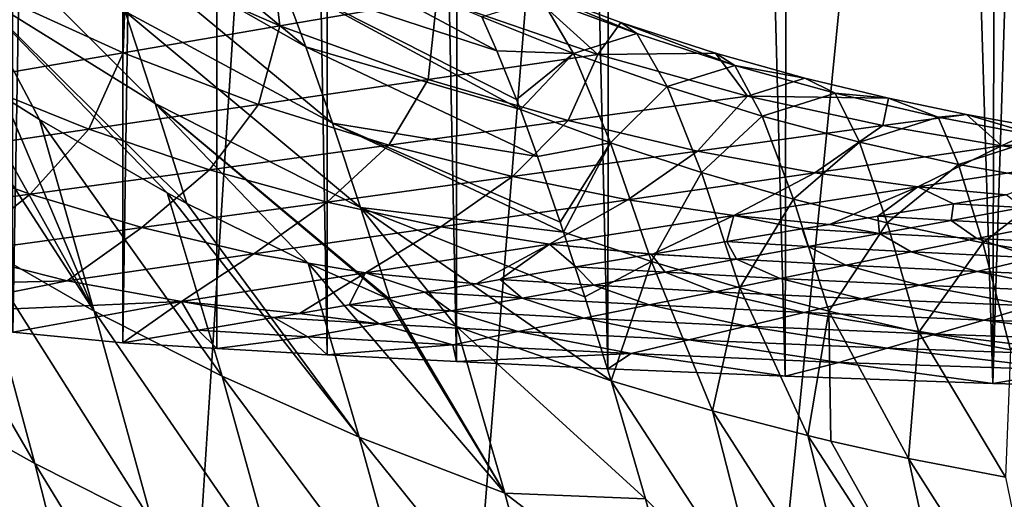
# Model space of a CAD drawing. Header units: metres. Extents: x -23 to 23, y -159 to 23.
# Tile 30 of 89: x -13.57 to -6.32, y -24.25 to -20.72. Entities that reach past the tile are written whole.
import ezdxf

# ---------------------------------------------------------------- set-up
doc = ezdxf.new("R2010")
doc.units = ezdxf.units.M
doc.layers.add('solid_509541_140_SW0001', color=7, linetype='CONTINUOUS')

msp = doc.modelspace()

# ---------------------------------------------------------------- linework, layer by layer
at = {"layer": 'solid_509541_140_SW0001'}
for points in [[(-4.925047, 23.441509), (-4.624835, -23.448418), (-6.404263, -23.400892)], [(-4.925047, 23.441509), (-6.404263, -23.400892), (-6.273444, 23.404921)], [(-7.840598, 23.351067), (-7.930296, -23.34762), (-9.177319, 23.295568)], [(-7.840598, 23.351067), (-6.404263, -23.400892), (-7.930296, -23.34762)], [(-6.273444, 23.404921), (-6.404263, -23.400892), (-7.840598, 23.351067)], [(-9.177319, 23.295568), (-9.23587, -23.292938), (-10.316819, 23.24147)], [(-9.177319, 23.295568), (-7.930296, -23.34762), (-9.23587, -23.292938)], [(-11.286091, 23.190664), (-11.30278, -23.189751), (-12.109013, 23.144264)], [(-11.286091, 23.190664), (-10.351245, -23.239737), (-11.30278, -23.189751)], [(-10.316819, 23.24147), (-10.351245, -23.239737), (-11.286091, 23.190664)], [(-10.316819, 23.24147), (-9.23587, -23.292938), (-10.351245, -23.239737)], [(-12.109013, 23.144264), (-12.114072, -23.14397), (-12.805936, -23.102457)], [(-12.109013, 23.144264), (-12.805936, -23.102457), (-12.805934, 23.102457)], [(-12.109013, 23.144264), (-11.30278, -23.189751), (-12.114072, -23.14397)], [(-12.805934, 23.102457), (-12.805936, -23.102457), (-13.615587, -23.022837)], [(-13.614154, 23.023029), (-12.805934, 23.102457), (-13.615587, -23.022837)], [(18.92091, -6.147776, 147.5), (-20.215473, -149, 147.5), (20.215471, -149, 147.5)], [(18.92091, -6.147776, 147.5), (18.001144, -8.470781, 147.5), (-20.215473, -149, 147.5)], [(18.001144, -8.470781, 147.5), (16.797661, -10.659938, 147.5), (-20.215473, -149, 147.5)], [(16.797661, -10.659938, 147.5), (15.328966, -12.681423, 147.5), (-20.215473, -149, 147.5)], [(15.328966, -12.681423, 147.5), (13.618851, -14.502491, 147.5), (-20.215473, -149, 147.5)], [(13.618851, -14.502491, 147.5), (11.693766, -16.095087, 147.5), (-20.215473, -149, 147.5)], [(-11.693766, -16.095087, 147.5), (-13.618851, -14.502491, 147.5), (-20.215473, -149, 147.5)], [(11.693766, -16.095087, 147.5), (9.584231, -17.433813, 147.5), (-20.215473, -149, 147.5)], [(-9.584231, -17.433813, 147.5), (-11.693766, -16.095087, 147.5), (-20.215473, -149, 147.5)], [(9.584231, -17.433813, 147.5), (7.32384, -18.497488, 147.5), (-20.215473, -149, 147.5)], [(-7.32384, -18.497488, 147.5), (-9.584231, -17.433813, 147.5), (-20.215473, -149, 147.5)], [(7.32384, -18.497488, 147.5), (4.94744, -19.269627, 147.5), (-20.215473, -149, 147.5)], [(-4.94744, -19.269627, 147.5), (-7.32384, -18.497488, 147.5), (-20.215473, -149, 147.5)], [(4.94744, -19.269627, 147.5), (2.493532, -19.73772, 147.5), (-20.215473, -149, 147.5)], [(-2.493532, -19.73772, 147.5), (-4.94744, -19.269627, 147.5), (-20.215473, -149, 147.5)], [(-11.458834, -20.924742, 118.396744), (-12.993971, -20.049305, 119.78299), (-13.18525, -19.506815, 118.592789)], [(-11.641411, -20.43219, 117.190453), (-11.458834, -20.924742, 118.396744), (-13.18525, -19.506815, 118.592789)], [(2.493532, -19.73772, 147.5), (0, -19.894623, 147.5), (-20.215473, -149, 147.5)], [(-2.493532, -19.73772, 147.5), (-20.215473, -149, 147.5), (0, -19.894623, 147.5)], [(-12.569057, -21.341206, 121.934029), (-13.930264, -20.49411, 123.355812), (-14.155808, -19.754255, 122.36042)], [(-12.788193, -20.663691, 120.896896), (-12.569057, -21.341206, 121.934029), (-14.155808, -19.754255, 122.36042)], [(-11.263538, -21.485136, 119.538223), (-12.788193, -20.663691, 120.896896), (-12.993971, -20.049305, 119.78299)], [(-11.458834, -20.924742, 118.396744), (-11.263538, -21.485136, 119.538223), (-12.993971, -20.049305, 119.78299)], [(-11.735678, -20.041708, 99.732216), (-12.77891, -20.272547, 83.107414), (-11.65006, -20.769848, 83.107414)], [(-10.052567, -20.953922, 115.078506), (-11.641411, -20.43219, 117.190453), (-11.811131, -20.013535, 115.920097)], [(-10.16436, -20.703955, 114.11808), (-10.052567, -20.953922, 115.078506), (-11.811131, -20.013535, 115.920097)], [(-10.495377, -20.57107, 99.732216), (-11.735678, -20.041708, 99.732216), (-11.65006, -20.769848, 83.107414)], [(-4.676371, -20.226147, 201.659805), (-6.566, -20.208067, 151.851959), (-3.981482, -20.871658, 151.851959)], [(-5.081476, -20.61636, 151.774826), (-3.981482, -20.871658, 151.851959), (-6.566, -20.208067, 151.851959)], [(-12.77891, -20.272547, 83.107414), (-13.822142, -20.503384, 66.482605), (-12.804744, -20.968626, 66.482605)], [(-11.65006, -20.769848, 83.107414), (-12.77891, -20.272547, 83.107414), (-12.804744, -20.968626, 66.482605)], [(-9.880434, -21.385645, 116.41748), (-11.458834, -20.924742, 118.396744), (-11.641411, -20.43219, 117.190453)], [(-9.908925, -21.31093, 116.206406), (-9.880434, -21.385645, 116.41748), (-11.641411, -20.43219, 117.190453)], [(-10.052567, -20.953922, 115.078506), (-9.908925, -21.31093, 116.206406), (-11.641411, -20.43219, 117.190453)], [(-12.804744, -20.968626, 66.482605), (-13.822142, -20.503384, 66.482605), (-13.959427, -21.167404, 49.857803)], [(-13.930264, -20.49411, 123.355812), (-13.419079, -21.458256, 123.966042), (-13.682261, -21.294025, 124.250496)], [(-13.930264, -20.49411, 123.355812), (-12.480092, -21.997498, 123.027473), (-13.419079, -21.458256, 123.966042)], [(-13.930264, -20.49411, 123.355812), (-12.333768, -22.075388, 122.891029), (-12.480092, -21.997498, 123.027473)], [(-12.569057, -21.341206, 121.934029), (-12.333768, -22.075388, 122.891029), (-13.930264, -20.49411, 123.355812)], [(-9.871305, -20.470858, 108.543159), (-10.495377, -20.57107, 99.732216), (-9.311021, -20.9807, 99.732216)], [(-9.141162, -20.743807, 108.148705), (-9.871305, -20.470858, 108.543159), (-9.311021, -20.9807, 99.732216)], [(-9.024122, -20.825884, 110.805565), (-9.871305, -20.470858, 108.543159), (-9.141162, -20.743807, 108.148705)], [(-9.024122, -20.825884, 110.805565), (-9.728049, -20.56481, 111.210892), (-9.871305, -20.470858, 108.543159)], [(-10.495377, -20.57107, 99.732216), (-11.65006, -20.769848, 83.107414), (-10.559612, -21.163818, 83.107414)], [(-9.311021, -20.9807, 99.732216), (-10.495377, -20.57107, 99.732216), (-10.559612, -21.163818, 83.107414)], [(-9.48863, -20.97282, 113.683968), (-10.16436, -20.703955, 114.11808), (-9.728049, -20.56481, 111.210892)], [(-9.48863, -20.97282, 113.683968), (-9.728049, -20.56481, 111.210892), (-9.024122, -20.825884, 110.805565)], [(-11.056518, -22.106907, 120.615173), (-12.569057, -21.341206, 121.934029), (-12.788193, -20.663691, 120.896896)], [(-11.263538, -21.485136, 119.538223), (-11.056518, -22.106907, 120.615173), (-12.788193, -20.663691, 120.896896)], [(-9.48863, -20.97282, 113.683968), (-10.052567, -20.953922, 115.078506), (-10.16436, -20.703955, 114.11808)], [(-11.65006, -20.769848, 83.107414), (-12.804744, -20.968626, 66.482605), (-11.808205, -21.346935, 66.482605)], [(-10.559612, -21.163818, 83.107414), (-11.65006, -20.769848, 83.107414), (-11.808205, -21.346935, 66.482605)], [(-8.444106, -20.970131, 107.807304), (-9.141162, -20.743807, 108.148705), (-9.311021, -20.9807, 99.732216)], [(-8.302361, -21.0599, 110.425812), (-9.141162, -20.743807, 108.148705), (-8.444106, -20.970131, 107.807304)], [(-8.302361, -21.0599, 110.425812), (-9.024122, -20.825884, 110.805565), (-9.141162, -20.743807, 108.148705)], [(-9.48863, -20.97282, 113.683968), (-9.024122, -20.825884, 110.805565), (-8.80091, -21.215286, 113.273743)], [(-8.80091, -21.215286, 113.273743), (-9.024122, -20.825884, 110.805565), (-8.302361, -21.0599, 110.425812)], [(-13.017476, -22.867853, 125.425858), (-13.892155, -22.36492, 126.346107), (-14.307846, -20.878128, 124.969589)], [(-14.025878, -21.070194, 124.637634), (-13.017476, -22.867853, 125.425858), (-14.307846, -20.878128, 124.969589)], [(-9.753862, -21.730478, 117.309952), (-11.263538, -21.485136, 119.538223), (-11.458834, -20.924742, 118.396744)], [(-9.880434, -21.385645, 116.41748), (-9.753862, -21.730478, 117.309952), (-11.458834, -20.924742, 118.396744)], [(-12.804744, -20.968626, 66.482605), (-13.959427, -21.167404, 49.857803), (-13.056797, -21.530054, 49.857803)], [(-11.808205, -21.346935, 66.482605), (-12.804744, -20.968626, 66.482605), (-13.056797, -21.530054, 49.857803)], [(-9.311021, -20.9807, 99.732216), (-10.559612, -21.163818, 83.107414), (-9.529058, -21.466291, 83.107414)], [(-9.48863, -20.97282, 113.683968), (-9.908925, -21.31093, 116.206406), (-10.052567, -20.953922, 115.078506)], [(-9.48863, -20.97282, 113.683968), (-9.880434, -21.385645, 116.41748), (-9.908925, -21.31093, 116.206406)], [(-9.48863, -20.97282, 113.683968), (-9.217473, -21.630018, 115.988457), (-9.880434, -21.385645, 116.41748)], [(-8.209533, -21.285669, 99.732216), (-9.311021, -20.9807, 99.732216), (-9.529058, -21.466291, 83.107414)], [(-9.48863, -20.97282, 113.683968), (-8.80091, -21.215286, 113.273743), (-9.217473, -21.630018, 115.988457)], [(-8.444106, -20.970131, 107.807304), (-9.311021, -20.9807, 99.732216), (-8.209533, -21.285669, 99.732216)], [(-7.786036, -21.154167, 107.514946), (-8.444106, -20.970131, 107.807304), (-8.209533, -21.285669, 99.732216)], [(-8.302361, -21.0599, 110.425812), (-8.444106, -20.970131, 107.807304), (-7.786036, -21.154167, 107.514946)], [(-14.025878, -21.070194, 124.637634), (-13.682261, -21.294025, 124.250496), (-13.017476, -22.867853, 125.425858)], [(-8.80091, -21.215286, 113.273743), (-8.302361, -21.0599, 110.425812), (-8.100281, -21.432547, 112.889595)], [(-7.56284, -21.265713, 110.073448), (-8.302361, -21.0599, 110.425812), (-7.786036, -21.154167, 107.514946)], [(-8.100281, -21.432547, 112.889595), (-8.302361, -21.0599, 110.425812), (-7.56284, -21.265713, 110.073448)], [(-7.171753, -21.302031, 107.267166), (-7.786036, -21.154167, 107.514946), (-8.209533, -21.285669, 99.732216)], [(-7.56284, -21.265713, 110.073448), (-7.786036, -21.154167, 107.514946), (-7.171753, -21.302031, 107.267166)], [(-13.056797, -21.530054, 49.857803), (-13.959427, -21.167404, 49.857803), (-14.305389, -21.713173, 33.233002)], [(-10.559612, -21.163818, 83.107414), (-11.808205, -21.346935, 66.482605), (-10.848583, -21.646912, 66.482605)], [(-9.529058, -21.466291, 83.107414), (-10.559612, -21.163818, 83.107414), (-10.848583, -21.646912, 66.482605)], [(-8.80091, -21.215286, 113.273743), (-8.547955, -21.848667, 115.58374), (-9.217473, -21.630018, 115.988457)], [(-8.80091, -21.215286, 113.273743), (-8.100281, -21.432547, 112.889595), (-8.547955, -21.848667, 115.58374)], [(-13.682261, -21.294025, 124.250496), (-13.419079, -21.458256, 123.966042), (-13.017476, -22.867853, 125.425858)], [(-8.209533, -21.285669, 99.732216), (-9.529058, -21.466291, 83.107414), (-8.575959, -21.690689, 83.107414)], [(-7.212972, -21.503317, 99.732216), (-8.209533, -21.285669, 99.732216), (-8.575959, -21.690689, 83.107414)], [(-7.171753, -21.302031, 107.267166), (-8.209533, -21.285669, 99.732216), (-7.212972, -21.503317, 99.732216)], [(-8.100281, -21.432547, 112.889595), (-7.56284, -21.265713, 110.073448), (-7.385427, -21.624525, 112.532982)], [(-6.805446, -21.442062, 109.750168), (-7.56284, -21.265713, 110.073448), (-7.171753, -21.302031, 107.267166)], [(-7.385427, -21.624525, 112.532982), (-7.56284, -21.265713, 110.073448), (-6.805446, -21.442062, 109.750168)], [(-6.597031, -21.421963, 107.05645), (-7.171753, -21.302031, 107.267166), (-7.212972, -21.503317, 99.732216)], [(-6.805446, -21.442062, 109.750168), (-7.171753, -21.302031, 107.267166), (-6.597031, -21.421963, 107.05645)], [(-11.808205, -21.346935, 66.482605), (-13.056797, -21.530054, 49.857803), (-12.168109, -21.827534, 49.857803)], [(-12.569057, -21.341206, 121.934029), (-11.442307, -22.516613, 122.110741), (-12.333768, -22.075388, 122.891029)], [(-12.569057, -21.341206, 121.934029), (-10.862096, -22.773937, 121.6464), (-11.442307, -22.516613, 122.110741)], [(-12.569057, -21.341206, 121.934029), (-10.838849, -22.783766, 121.628464), (-10.862096, -22.773937, 121.6464)], [(-11.056518, -22.106907, 120.615173), (-10.838849, -22.783766, 121.628464), (-12.569057, -21.341206, 121.934029)], [(-10.848583, -21.646912, 66.482605), (-11.808205, -21.346935, 66.482605), (-12.168109, -21.827534, 49.857803)], [(-9.217473, -21.630018, 115.988457), (-9.753862, -21.730478, 117.309952), (-9.880434, -21.385645, 116.41748)], [(-8.100281, -21.432547, 112.889595), (-7.869935, -22.044443, 115.205704), (-8.547955, -21.848667, 115.58374)], [(-8.100281, -21.432547, 112.889595), (-7.385427, -21.624525, 112.532982), (-7.869935, -22.044443, 115.205704)], [(-7.385427, -21.624525, 112.532982), (-6.805446, -21.442062, 109.750168), (-6.654543, -21.788834, 112.205292)], [(-6.597031, -21.421963, 107.05645), (-7.212972, -21.503317, 99.732216), (-6.338707, -21.6511, 99.732216)], [(-6.029916, -21.588547, 109.457336), (-6.805446, -21.442062, 109.750168), (-6.597031, -21.421963, 107.05645)], [(-6.654543, -21.788834, 112.205292), (-6.805446, -21.442062, 109.750168), (-6.029916, -21.588547, 109.457336)], [(-6.055547, -21.519991, 106.875908), (-6.597031, -21.421963, 107.05645), (-6.338707, -21.6511, 99.732216)], [(-6.029916, -21.588547, 109.457336), (-6.597031, -21.421963, 107.05645), (-6.055547, -21.519991, 106.875908)], [(-12.075784, -23.347122, 124.545166), (-13.017476, -22.867853, 125.425858), (-13.419079, -21.458256, 123.966042)], [(-12.480092, -21.997498, 123.027473), (-12.075784, -23.347122, 124.545166), (-13.419079, -21.458256, 123.966042)], [(-9.561813, -22.287247, 118.540703), (-11.056518, -22.106907, 120.615173), (-11.263538, -21.485136, 119.538223)], [(-9.586358, -22.214123, 118.390732), (-9.561813, -22.287247, 118.540703), (-11.263538, -21.485136, 119.538223)], [(-9.753862, -21.730478, 117.309952), (-9.586358, -22.214123, 118.390732), (-11.263538, -21.485136, 119.538223)], [(-9.529058, -21.466291, 83.107414), (-10.848583, -21.646912, 66.482605), (-9.938947, -21.878061, 66.482605)], [(-8.575959, -21.690689, 83.107414), (-9.529058, -21.466291, 83.107414), (-9.938947, -21.878061, 66.482605)], [(-7.212972, -21.503317, 99.732216), (-8.575959, -21.690689, 83.107414), (-7.714297, -21.849998, 83.107414)], [(-6.338707, -21.6511, 99.732216), (-7.212972, -21.503317, 99.732216), (-7.714297, -21.849998, 83.107414)], [(-5.530556, -21.600286, 106.71701), (-6.055547, -21.519991, 106.875908), (-6.338707, -21.6511, 99.732216)], [(-13.056797, -21.530054, 49.857803), (-14.305389, -21.713173, 33.233002), (-13.487634, -22.008154, 33.233002)], [(-12.168109, -21.827534, 49.857803), (-13.056797, -21.530054, 49.857803), (-13.487634, -22.008154, 33.233002)], [(-6.654543, -21.788834, 112.205292), (-6.029916, -21.588547, 109.457336), (-5.905544, -21.923021, 111.907715)], [(-10.848583, -21.646912, 66.482605), (-12.168109, -21.827534, 49.857803), (-11.301934, -22.065434, 49.857803)], [(-9.938947, -21.878061, 66.482605), (-10.848583, -21.646912, 66.482605), (-11.301934, -22.065434, 49.857803)], [(-9.217473, -21.630018, 115.988457), (-9.586358, -22.214123, 118.390732), (-9.753862, -21.730478, 117.309952)], [(-9.217473, -21.630018, 115.988457), (-9.561813, -22.287247, 118.540703), (-9.586358, -22.214123, 118.390732)], [(-9.217473, -21.630018, 115.988457), (-8.914012, -22.503944, 118.128006), (-9.561813, -22.287247, 118.540703)], [(-9.217473, -21.630018, 115.988457), (-8.547955, -21.848667, 115.58374), (-8.914012, -22.503944, 118.128006)], [(-7.385427, -21.624525, 112.532982), (-7.180766, -22.21809, 114.855392), (-7.869935, -22.044443, 115.205704)], [(-6.338707, -21.6511, 99.732216), (-7.714297, -21.849998, 83.107414), (-6.954768, -21.954865, 83.107414)], [(-7.385427, -21.624525, 112.532982), (-6.654543, -21.788834, 112.205292), (-7.180766, -22.21809, 114.855392)], [(-5.599615, -21.744415, 99.732216), (-6.338707, -21.6511, 99.732216), (-6.954768, -21.954865, 83.107414)], [(-5.530556, -21.600286, 106.71701), (-6.338707, -21.6511, 99.732216), (-5.599615, -21.744415, 99.732216)], [(-13.487634, -22.008154, 33.233002), (-14.305389, -21.713173, 33.233002), (-14.807159, -22.188776, 16.608196)], [(-8.575959, -21.690689, 83.107414), (-9.938947, -21.878061, 66.482605), (-9.089887, -22.048895, 66.482605)], [(-7.714297, -21.849998, 83.107414), (-8.575959, -21.690689, 83.107414), (-9.089887, -22.048895, 66.482605)], [(-6.654543, -21.788834, 112.205292), (-6.477099, -22.366415, 114.533867), (-7.180766, -22.21809, 114.855392)], [(-5.599615, -21.744415, 99.732216), (-6.954768, -21.954865, 83.107414), (-6.304385, -22.012308, 83.107414)], [(-6.654543, -21.788834, 112.205292), (-5.905544, -21.923021, 111.907715), (-6.477099, -22.366415, 114.533867)], [(-13.454718, -23.988882, 127.673126), (-14.260135, -23.537474, 128.553009), (-14.700574, -21.843607, 127.30265)], [(-13.892155, -22.36492, 126.346107), (-13.454718, -23.988882, 127.673126), (-14.700574, -21.843607, 127.30265)], [(-12.168109, -21.827534, 49.857803), (-13.487634, -22.008154, 33.233002), (-12.664922, -22.252806, 33.233002)], [(-11.301934, -22.065434, 49.857803), (-12.168109, -21.827534, 49.857803), (-12.664922, -22.252806, 33.233002)], [(-9.938947, -21.878061, 66.482605), (-11.301934, -22.065434, 49.857803), (-10.465476, -22.247793, 49.857803)], [(-9.089887, -22.048895, 66.482605), (-9.938947, -21.878061, 66.482605), (-10.465476, -22.247793, 49.857803)], [(-7.714297, -21.849998, 83.107414), (-9.089887, -22.048895, 66.482605), (-8.30992, -22.165312, 66.482605)], [(-8.547955, -21.848667, 115.58374), (-8.264563, -22.696381, 117.739998), (-8.914012, -22.503944, 118.128006)], [(-8.547955, -21.848667, 115.58374), (-7.869935, -22.044443, 115.205704), (-8.264563, -22.696381, 117.739998)], [(-6.954768, -21.954865, 83.107414), (-7.714297, -21.849998, 83.107414), (-8.30992, -22.165312, 66.482605)], [(-6.954768, -21.954865, 83.107414), (-8.30992, -22.165312, 66.482605), (-7.604956, -22.230381, 66.482605)], [(-7.249427, -22.170767, 71.027222), (-6.954768, -21.954865, 83.107414), (-7.604956, -22.230381, 66.482605)], [(-7.249427, -22.170767, 71.027222), (-6.69372, -22.077589, 78.130661), (-6.954768, -21.954865, 83.107414)], [(-6.69372, -22.077589, 78.130661), (-6.304385, -22.012308, 83.107414), (-6.954768, -21.954865, 83.107414)], [(-5.905544, -21.923021, 111.907715), (-5.755234, -22.485462, 114.242111), (-6.477099, -22.366415, 114.533867)], [(-13.487634, -22.008154, 33.233002), (-14.807159, -22.188776, 16.608196), (-14.027909, -22.440178, 16.608196)], [(-12.664922, -22.252806, 33.233002), (-13.487634, -22.008154, 33.233002), (-14.027909, -22.440178, 16.608196)], [(-11.06769, -23.796818, 123.708649), (-12.075784, -23.347122, 124.545166), (-12.480092, -21.997498, 123.027473)], [(-12.333768, -22.075388, 122.891029), (-11.06769, -23.796818, 123.708649), (-12.480092, -21.997498, 123.027473)], [(-6.184435, -22.106506, 78.130661), (-6.304385, -22.012308, 83.107414), (-6.69372, -22.077589, 78.130661)], [(-11.301934, -22.065434, 49.857803), (-12.664922, -22.252806, 33.233002), (-11.841065, -22.44669, 33.233002)], [(-12.333768, -22.075388, 122.891029), (-11.442307, -22.516613, 122.110741), (-11.06769, -23.796818, 123.708649)], [(-10.465476, -22.247793, 49.857803), (-11.301934, -22.065434, 49.857803), (-11.841065, -22.44669, 33.233002)], [(-9.089887, -22.048895, 66.482605), (-10.465476, -22.247793, 49.857803), (-9.665073, -22.375761, 49.857803)], [(-8.30992, -22.165312, 66.482605), (-9.089887, -22.048895, 66.482605), (-9.665073, -22.375761, 49.857803)], [(-7.869935, -22.044443, 115.205704), (-7.610544, -22.868673, 117.378929), (-8.264563, -22.696381, 117.739998)], [(-7.869935, -22.044443, 115.205704), (-7.180766, -22.21809, 114.855392), (-7.610544, -22.868673, 117.378929)], [(-6.710457, -22.201588, 71.027222), (-6.69372, -22.077589, 78.130661), (-7.249427, -22.170767, 71.027222)], [(-6.184435, -22.106506, 78.130661), (-6.69372, -22.077589, 78.130661), (-6.710457, -22.201588, 71.027222)], [(-11.056518, -22.106907, 120.615173), (-10.349483, -22.982134, 121.262375), (-10.838849, -22.783766, 121.628464)], [(-11.056518, -22.106907, 120.615173), (-9.212592, -23.38196, 120.491226), (-10.349483, -22.982134, 121.262375)], [(-9.405873, -22.763885, 119.450661), (-9.212592, -23.38196, 120.491226), (-11.056518, -22.106907, 120.615173)], [(-9.561813, -22.287247, 118.540703), (-9.405873, -22.763885, 119.450661), (-11.056518, -22.106907, 120.615173)], [(-8.30992, -22.165312, 66.482605), (-9.665073, -22.375761, 49.857803), (-8.905526, -22.448454, 49.857803)], [(-8.360841, -22.357124, 56.820362), (-8.30992, -22.165312, 66.482605), (-8.905526, -22.448454, 49.857803)], [(-8.360841, -22.357124, 56.820362), (-7.805133, -22.263947, 63.923794), (-8.30992, -22.165312, 66.482605)], [(-7.805133, -22.263947, 63.923794), (-7.604956, -22.230381, 66.482605), (-8.30992, -22.165312, 66.482605)], [(-7.236478, -22.296669, 63.923794), (-7.249427, -22.170767, 71.027222), (-7.604956, -22.230381, 66.482605)], [(-6.710457, -22.201588, 71.027222), (-7.249427, -22.170767, 71.027222), (-7.236478, -22.296669, 63.923794)], [(-6.184435, -22.106506, 78.130661), (-6.710457, -22.201588, 71.027222), (-6.039272, -22.237022, 71.027222)], [(-7.236478, -22.296669, 63.923794), (-7.604956, -22.230381, 66.482605), (-7.805133, -22.263947, 63.923794)], [(-7.180766, -22.21809, 114.855392), (-6.948062, -23.022158, 117.045372), (-7.610544, -22.868673, 117.378929)], [(-6.710457, -22.201588, 71.027222), (-7.236478, -22.296669, 63.923794), (-6.521286, -22.334686, 63.923794)], [(-7.180766, -22.21809, 114.855392), (-6.477099, -22.366415, 114.533867), (-6.948062, -23.022158, 117.045372)], [(-6.039272, -22.237022, 71.027222), (-6.710457, -22.201588, 71.027222), (-6.521286, -22.334686, 63.923794)], [(-6.039272, -22.237022, 71.027222), (-6.521286, -22.334686, 63.923794), (-5.668931, -22.375427, 63.923794)], [(-12.664922, -22.252806, 33.233002), (-14.027909, -22.440178, 16.608196), (-13.216656, -22.645588, 16.608196)], [(-11.841065, -22.44669, 33.233002), (-12.664922, -22.252806, 33.233002), (-13.216656, -22.645588, 16.608196)], [(-10.465476, -22.247793, 49.857803), (-11.841065, -22.44669, 33.233002), (-11.020226, -22.586208, 33.233002)], [(-9.665073, -22.375761, 49.857803), (-10.465476, -22.247793, 49.857803), (-11.020226, -22.586208, 33.233002)], [(-8.914012, -22.503944, 118.128006), (-9.405873, -22.763885, 119.450661), (-9.561813, -22.287247, 118.540703)], [(-7.7625, -22.391748, 56.820362), (-7.805133, -22.263947, 63.923794), (-8.360841, -22.357124, 56.820362)], [(-7.236478, -22.296669, 63.923794), (-7.805133, -22.263947, 63.923794), (-7.7625, -22.391748, 56.820362)], [(-7.236478, -22.296669, 63.923794), (-7.7625, -22.391748, 56.820362), (-7.003301, -22.432348, 56.820362)], [(-6.521286, -22.334686, 63.923794), (-7.236478, -22.296669, 63.923794), (-7.003301, -22.432348, 56.820362)], [(-12.588071, -24.425156, 126.826447), (-13.454718, -23.988882, 127.673126), (-13.892155, -22.36492, 126.346107)], [(-13.017476, -22.867853, 125.425858), (-12.588071, -24.425156, 126.826447), (-13.892155, -22.36492, 126.346107)], [(-9.665073, -22.375761, 49.857803), (-11.020226, -22.586208, 33.233002), (-10.206098, -22.666529, 33.233002)], [(-10.027961, -22.63666, 35.510063), (-9.665073, -22.375761, 49.857803), (-10.206098, -22.666529, 33.233002)], [(-10.027961, -22.63666, 35.510063), (-9.472254, -22.54348, 42.613495), (-9.665073, -22.375761, 49.857803)], [(-8.916547, -22.450302, 49.71693), (-8.905526, -22.448454, 49.857803), (-9.665073, -22.375761, 49.857803)], [(-9.472254, -22.54348, 42.613495), (-8.916547, -22.450302, 49.71693), (-9.665073, -22.375761, 49.857803)], [(-8.288522, -22.48683, 49.71693), (-8.360841, -22.357124, 56.820362), (-8.905526, -22.448454, 49.857803)], [(-7.7625, -22.391748, 56.820362), (-8.360841, -22.357124, 56.820362), (-8.288522, -22.48683, 49.71693)], [(-6.521286, -22.334686, 63.923794), (-7.003301, -22.432348, 56.820362), (-6.093532, -22.476097, 56.820362)], [(-6.477099, -22.366415, 114.533867), (-6.272376, -23.153133, 116.73999), (-6.948062, -23.022158, 117.045372)], [(-5.668931, -22.375427, 63.923794), (-6.521286, -22.334686, 63.923794), (-6.093532, -22.476097, 56.820362)], [(-6.477099, -22.366415, 114.533867), (-5.755234, -22.485462, 114.242111), (-6.272376, -23.153133, 116.73999)], [(-13.216656, -22.645588, 16.608196), (-14.027909, -22.440178, 16.608196), (-15.170124, -22.69356)], [(-11.841065, -22.44669, 33.233002), (-13.216656, -22.645588, 16.608196), (-12.375379, -22.796658, 16.608196)], [(-11.020226, -22.586208, 33.233002), (-11.841065, -22.44669, 33.233002), (-12.375379, -22.796658, 16.608196)], [(-8.814544, -22.581909, 42.613495), (-8.916547, -22.450302, 49.71693), (-9.472254, -22.54348, 42.613495)], [(-8.288522, -22.48683, 49.71693), (-8.905526, -22.448454, 49.857803), (-8.916547, -22.450302, 49.71693)], [(-8.288522, -22.48683, 49.71693), (-8.916547, -22.450302, 49.71693), (-8.814544, -22.581909, 42.613495)], [(-7.7625, -22.391748, 56.820362), (-8.288522, -22.48683, 49.71693), (-7.485315, -22.530012, 49.71693)], [(-7.003301, -22.432348, 56.820362), (-7.7625, -22.391748, 56.820362), (-7.485315, -22.530012, 49.71693)], [(-7.003301, -22.432348, 56.820362), (-7.485315, -22.530012, 49.71693), (-6.518133, -22.576767, 49.71693)], [(-6.093532, -22.476097, 56.820362), (-7.003301, -22.432348, 56.820362), (-6.518133, -22.576767, 49.71693)], [(-9.995454, -24.206711, 122.923203), (-11.06769, -23.796818, 123.708649), (-11.442307, -22.516613, 122.110741)], [(-10.862096, -22.773937, 121.6464), (-9.995454, -24.206711, 122.923203), (-11.442307, -22.516613, 122.110741)], [(-8.914012, -22.503944, 118.128006), (-9.212592, -23.38196, 120.491226), (-9.405873, -22.763885, 119.450661)], [(-8.914012, -22.503944, 118.128006), (-8.466296, -23.60228, 120.036171), (-9.212592, -23.38196, 120.491226)], [(-8.914012, -22.503944, 118.128006), (-8.264563, -22.696381, 117.739998), (-8.466296, -23.60228, 120.036171)], [(-8.288522, -22.48683, 49.71693), (-8.814544, -22.581909, 42.613495), (-7.96733, -22.627676, 42.613495)], [(-7.485315, -22.530012, 49.71693), (-8.288522, -22.48683, 49.71693), (-7.96733, -22.627676, 42.613495)], [(-7.485315, -22.530012, 49.71693), (-7.96733, -22.627676, 42.613495), (-6.942734, -22.677437, 42.613495)], [(-6.518133, -22.576767, 49.71693), (-7.485315, -22.530012, 49.71693), (-6.942734, -22.677437, 42.613495)], [(-6.093532, -22.476097, 56.820362), (-6.518133, -22.576767, 49.71693), (-5.40449, -22.622955, 49.71693)], [(-11.020226, -22.586208, 33.233002), (-12.375379, -22.796658, 16.608196), (-11.506668, -22.884602, 16.608196)], [(-11.139375, -22.823015, 21.3032), (-11.020226, -22.586208, 33.233002), (-11.506668, -22.884602, 16.608196)], [(-11.139375, -22.823015, 21.3032), (-10.583668, -22.729837, 28.406631), (-11.020226, -22.586208, 33.233002)], [(-10.583668, -22.729837, 28.406631), (-10.206098, -22.666529, 33.233002), (-11.020226, -22.586208, 33.233002)], [(-9.340566, -22.676991, 35.510063), (-9.472254, -22.54348, 42.613495), (-10.027961, -22.63666, 35.510063)], [(-8.814544, -22.581909, 42.613495), (-9.472254, -22.54348, 42.613495), (-9.340566, -22.676991, 35.510063)], [(-8.814544, -22.581909, 42.613495), (-9.340566, -22.676991, 35.510063), (-8.449344, -22.725338, 35.510063)], [(-7.96733, -22.627676, 42.613495), (-8.814544, -22.581909, 42.613495), (-8.449344, -22.725338, 35.510063)], [(-6.518133, -22.576767, 49.71693), (-6.942734, -22.677437, 42.613495), (-5.759703, -22.726713, 42.613495)], [(-5.40449, -22.622955, 49.71693), (-6.518133, -22.576767, 49.71693), (-5.759703, -22.726713, 42.613495)], [(-13.216656, -22.645588, 16.608196), (-15.170124, -22.69356), (-14.402072, -22.886156)], [(-12.375379, -22.796658, 16.608196), (-13.216656, -22.645588, 16.608196), (-14.402072, -22.886156)], [(-9.866587, -22.772072, 28.406631), (-10.206098, -22.666529, 33.233002), (-10.583668, -22.729837, 28.406631)], [(-9.866587, -22.772072, 28.406631), (-10.027961, -22.63666, 35.510063), (-10.206098, -22.666529, 33.233002)], [(-9.340566, -22.676991, 35.510063), (-10.027961, -22.63666, 35.510063), (-9.866587, -22.772072, 28.406631)], [(-9.340566, -22.676991, 35.510063), (-9.866587, -22.772072, 28.406631), (-8.931358, -22.823002, 28.406631)], [(-8.449344, -22.725338, 35.510063), (-9.340566, -22.676991, 35.510063), (-8.931358, -22.823002, 28.406631)], [(-7.96733, -22.627676, 42.613495), (-8.449344, -22.725338, 35.510063), (-7.367335, -22.778105, 35.510063)], [(-6.942734, -22.677437, 42.613495), (-7.96733, -22.627676, 42.613495), (-7.367335, -22.778105, 35.510063)], [(-6.942734, -22.677437, 42.613495), (-7.367335, -22.778105, 35.510063), (-6.114916, -22.830471, 35.510063)], [(-5.759703, -22.726713, 42.613495), (-6.942734, -22.677437, 42.613495), (-6.114916, -22.830471, 35.510063)], [(-10.392609, -22.867151, 21.3032), (-10.583668, -22.729837, 28.406631), (-11.139375, -22.823015, 21.3032)], [(-9.866587, -22.772072, 28.406631), (-10.583668, -22.729837, 28.406631), (-10.392609, -22.867151, 21.3032)], [(-8.449344, -22.725338, 35.510063), (-8.931358, -22.823002, 28.406631), (-7.791936, -22.878775, 28.406631)], [(-8.264563, -22.696381, 117.739998), (-7.76373, -23.784018, 119.640442), (-8.466296, -23.60228, 120.036171)], [(-7.367335, -22.778105, 35.510063), (-8.449344, -22.725338, 35.510063), (-7.791936, -22.878775, 28.406631)], [(-8.264563, -22.696381, 117.739998), (-7.610544, -22.868673, 117.378929), (-7.76373, -23.784018, 119.640442)], [(-12.375379, -22.796658, 16.608196), (-14.402072, -22.886156), (-13.615587, -23.022837)], [(-12.375379, -22.796658, 16.608196), (-13.615587, -23.022837), (-12.805936, -23.102457)], [(-12.250789, -23.009373, 7.096336), (-12.375379, -22.796658, 16.608196), (-12.805936, -23.102457)], [(-11.695082, -22.916195, 14.199768), (-11.506668, -22.884602, 16.608196), (-12.375379, -22.796658, 16.608196)], [(-12.250789, -23.009373, 7.096336), (-11.695082, -22.916195, 14.199768), (-12.375379, -22.796658, 16.608196)], [(-10.918631, -22.962233, 14.199768), (-11.139375, -22.823015, 21.3032), (-11.506668, -22.884602, 16.608196)], [(-10.392609, -22.867151, 21.3032), (-11.139375, -22.823015, 21.3032), (-10.918631, -22.962233, 14.199768)], [(-10.862096, -22.773937, 121.6464), (-10.838849, -22.783766, 121.628464), (-9.995454, -24.206711, 122.923203)], [(-10.838849, -22.783766, 121.628464), (-10.349483, -22.982134, 121.262375), (-9.995454, -24.206711, 122.923203)], [(-9.866587, -22.772072, 28.406631), (-10.392609, -22.867151, 21.3032), (-9.413373, -22.920666, 21.3032)], [(-8.931358, -22.823002, 28.406631), (-9.866587, -22.772072, 28.406631), (-9.413373, -22.920666, 21.3032)], [(-8.931358, -22.823002, 28.406631), (-9.413373, -22.920666, 21.3032), (-8.216537, -22.979445, 21.3032)], [(-7.791936, -22.878775, 28.406631), (-8.931358, -22.823002, 28.406631), (-8.216537, -22.979445, 21.3032)], [(-7.367335, -22.778105, 35.510063), (-7.791936, -22.878775, 28.406631), (-6.47013, -22.934229, 28.406631)], [(-6.114916, -22.830471, 35.510063), (-7.367335, -22.778105, 35.510063), (-6.47013, -22.934229, 28.406631)], [(-11.659611, -24.841719, 126.015953), (-12.588071, -24.425156, 126.826447), (-13.017476, -22.867853, 125.425858)], [(-12.075784, -23.347122, 124.545166), (-11.659611, -24.841719, 126.015953), (-13.017476, -22.867853, 125.425858)], [(-10.918631, -22.962233, 14.199768), (-11.506668, -22.884602, 16.608196), (-11.695082, -22.916195, 14.199768)], [(-10.392609, -22.867151, 21.3032), (-10.918631, -22.962233, 14.199768), (-9.895388, -23.018328, 14.199768)], [(-9.413373, -22.920666, 21.3032), (-10.392609, -22.867151, 21.3032), (-9.895388, -23.018328, 14.199768)], [(-7.791936, -22.878775, 28.406631), (-8.216537, -22.979445, 21.3032), (-6.825344, -23.037987, 21.3032)], [(-6.47013, -22.934229, 28.406631), (-7.791936, -22.878775, 28.406631), (-6.825344, -23.037987, 21.3032)], [(-7.610544, -22.868673, 117.378929), (-7.595349, -23.824335, 119.550636), (-7.76373, -23.784018, 119.640442)], [(-7.610544, -22.868673, 117.378929), (-7.022703, -23.952665, 119.260719), (-7.595349, -23.824335, 119.550636)], [(-7.610544, -22.868673, 117.378929), (-6.948062, -23.022158, 117.045372), (-7.022703, -23.952665, 119.260719)], [(-6.114916, -22.830471, 35.510063), (-6.47013, -22.934229, 28.406631), (-4.994368, -22.983965, 28.406631)], [(-11.444653, -23.057314, 7.096336), (-11.695082, -22.916195, 14.199768), (-12.250789, -23.009373, 7.096336)], [(-10.918631, -22.962233, 14.199768), (-11.695082, -22.916195, 14.199768), (-11.444653, -23.057314, 7.096336)], [(-10.918631, -22.962233, 14.199768), (-11.444653, -23.057314, 7.096336), (-10.377401, -23.115992, 7.096336)], [(-9.895388, -23.018328, 14.199768), (-10.918631, -22.962233, 14.199768), (-10.377401, -23.115992, 7.096336)], [(-9.413373, -22.920666, 21.3032), (-9.895388, -23.018328, 14.199768), (-8.641138, -23.080114, 14.199768)], [(-8.216537, -22.979445, 21.3032), (-9.413373, -22.920666, 21.3032), (-8.641138, -23.080114, 14.199768)], [(-6.47013, -22.934229, 28.406631), (-6.825344, -23.037987, 21.3032), (-5.270086, -23.090542, 21.3032)], [(-4.994368, -22.983965, 28.406631), (-6.47013, -22.934229, 28.406631), (-5.270086, -23.090542, 21.3032)], [(-12.114072, -23.14397), (-12.250789, -23.009373, 7.096336), (-12.805936, -23.102457)], [(-11.444653, -23.057314, 7.096336), (-12.250789, -23.009373, 7.096336), (-12.114072, -23.14397)], [(-9.895388, -23.018328, 14.199768), (-10.377401, -23.115992, 7.096336), (-9.065739, -23.180784, 7.096336)], [(-8.958741, -24.249788, 121.776474), (-9.995454, -24.206711, 122.923203), (-10.349483, -22.982134, 121.262375)], [(-9.212592, -23.38196, 120.491226), (-8.958741, -24.249788, 121.776474), (-10.349483, -22.982134, 121.262375)], [(-8.641138, -23.080114, 14.199768), (-9.895388, -23.018328, 14.199768), (-9.065739, -23.180784, 7.096336)], [(-8.216537, -22.979445, 21.3032), (-8.641138, -23.080114, 14.199768), (-7.180557, -23.141745, 14.199768)], [(-6.825344, -23.037987, 21.3032), (-8.216537, -22.979445, 21.3032), (-7.180557, -23.141745, 14.199768)], [(-6.825344, -23.037987, 21.3032), (-7.180557, -23.141745, 14.199768), (-5.545805, -23.197119, 14.199768)], [(-6.948062, -23.022158, 117.045372), (-6.309919, -24.091061, 118.935066), (-7.022703, -23.952665, 119.260719)], [(-6.948062, -23.022158, 117.045372), (-6.272376, -23.153133, 116.73999), (-6.309919, -24.091061, 118.935066)], [(-5.270086, -23.090542, 21.3032), (-6.825344, -23.037987, 21.3032), (-5.545805, -23.197119, 14.199768)], [(-11.444653, -23.057314, 7.096336), (-12.114072, -23.14397), (-11.30278, -23.189751)], [(-10.377401, -23.115992, 7.096336), (-11.444653, -23.057314, 7.096336), (-11.30278, -23.189751)], [(-10.377401, -23.115992, 7.096336), (-11.30278, -23.189751), (-10.351245, -23.239737)], [(-9.065739, -23.180784, 7.096336), (-10.377401, -23.115992, 7.096336), (-10.351245, -23.239737)], [(-8.641138, -23.080114, 14.199768), (-9.065739, -23.180784, 7.096336), (-7.53577, -23.245502, 7.096336)], [(-7.180557, -23.141745, 14.199768), (-8.641138, -23.080114, 14.199768), (-7.53577, -23.245502, 7.096336)], [(-9.065739, -23.180784, 7.096336), (-10.351245, -23.239737), (-9.23587, -23.292938)], [(-9.065739, -23.180784, 7.096336), (-9.23587, -23.292938), (-7.930296, -23.34762)], [(-7.53577, -23.245502, 7.096336), (-9.065739, -23.180784, 7.096336), (-7.930296, -23.34762)], [(-7.180557, -23.141745, 14.199768), (-7.53577, -23.245502, 7.096336), (-5.821523, -23.303696, 7.096336)], [(-5.545805, -23.197119, 14.199768), (-7.180557, -23.141745, 14.199768), (-5.821523, -23.303696, 7.096336)], [(-7.53577, -23.245502, 7.096336), (-7.930296, -23.34762), (-6.404263, -23.400892)], [(-5.821523, -23.303696, 7.096336), (-7.53577, -23.245502, 7.096336), (-6.404263, -23.400892)], [(-5.821523, -23.303696, 7.096336), (-6.404263, -23.400892), (-4.624835, -23.448418)], [(-10.670057, -25.233456, 125.245842), (-11.659611, -24.841719, 126.015953), (-12.075784, -23.347122, 124.545166)], [(-11.06769, -23.796818, 123.708649), (-10.670057, -25.233456, 125.245842), (-12.075784, -23.347122, 124.545166)], [(-8.075783, -25.12586, 122.31086), (-8.958741, -24.249788, 121.776474), (-9.212592, -23.38196, 120.491226)], [(-8.466296, -23.60228, 120.036171), (-8.075783, -25.12586, 122.31086), (-9.212592, -23.38196, 120.491226)], [(-13.009562, -25.743488, 128.940811), (-13.810684, -25.355589, 129.746872), (-14.260135, -23.537474, 128.553009)], [(-13.454718, -23.988882, 127.673126), (-13.009562, -25.743488, 128.940811), (-14.260135, -23.537474, 128.553009)], [(-7.389754, -25.281834, 121.949173), (-8.075783, -25.12586, 122.31086), (-8.466296, -23.60228, 120.036171)], [(-7.76373, -23.784018, 119.640442), (-7.389754, -25.281834, 121.949173), (-8.466296, -23.60228, 120.036171)], [(-9.621685, -25.591095, 124.522324), (-10.670057, -25.233456, 125.245842), (-11.06769, -23.796818, 123.708649)], [(-9.995454, -24.206711, 122.923203), (-9.621685, -25.591095, 124.522324), (-11.06769, -23.796818, 123.708649)], [(-6.704655, -25.42042, 121.620232), (-7.389754, -25.281834, 121.949173), (-7.76373, -23.784018, 119.640442)], [(-7.595349, -23.824335, 119.550636), (-6.704655, -25.42042, 121.620232), (-7.76373, -23.784018, 119.640442)], [(-7.595349, -23.824335, 119.550636), (-7.022703, -23.952665, 119.260719), (-6.704655, -25.42042, 121.620232)], [(-6.010559, -25.541641, 121.323257), (-6.704655, -25.42042, 121.620232), (-7.022703, -23.952665, 119.260719)], [(-6.309919, -24.091061, 118.935066), (-6.010559, -25.541641, 121.323257), (-7.022703, -23.952665, 119.260719)], [(-12.152441, -26.119108, 128.16478), (-13.009562, -25.743488, 128.940811), (-13.454718, -23.988882, 127.673126)], [(-12.588071, -24.425156, 126.826447), (-12.152441, -26.119108, 128.16478), (-13.454718, -23.988882, 127.673126)], [(-8.70388, -25.197615, 123.020805), (-9.621685, -25.591095, 124.522324), (-9.995454, -24.206711, 122.923203)], [(-8.958741, -24.249788, 121.776474), (-8.70388, -25.197615, 123.020805), (-9.995454, -24.206711, 122.923203)], [(-8.075783, -25.12586, 122.31086), (-8.70388, -25.197615, 123.020805), (-8.958741, -24.249788, 121.776474)]]:
    msp.add_3dface(points, dxfattribs=at)

doc.saveas('drawing.dxf')
